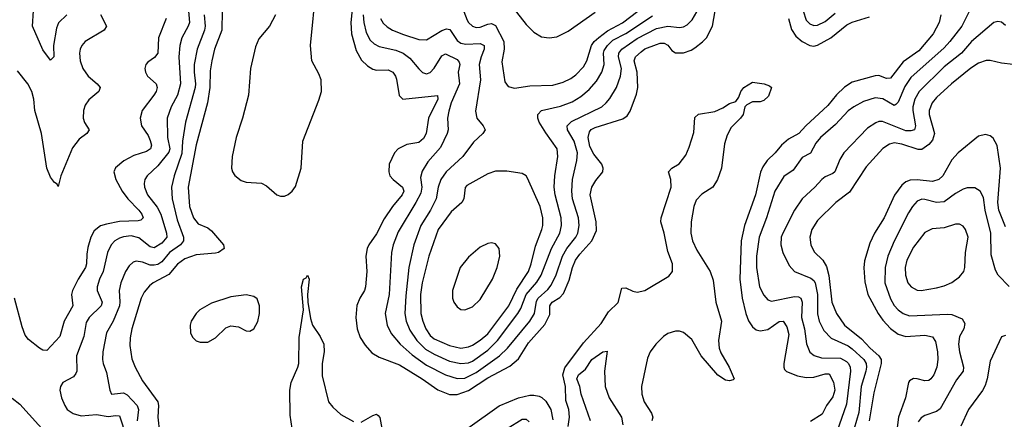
# Model space of a CAD drawing. Header units: inches. Extents: x 1682530 to 1839546, y 640742 to 791647.
# Tile 84 of 256: x 1711449 to 1716584, y 651919 to 654004. Entities that reach past the tile are written whole.
import ezdxf

# ---------------------------------------------------------------- set-up
doc = ezdxf.new("R2010")
doc.units = ezdxf.units.IN
doc.header["$MEASUREMENT"] = 0
doc.layers.add('B7615', color=7, linetype='Continuous')

msp = doc.modelspace()

# ---------------------------------------------------------------- linework, layer by layer
at = {"layer": 'B7615', "color": 5}
for points, elevation in [([(1712783.8, 654030), (1712752.6, 653970), (1712696.3, 653903.7), (1712678.6, 653861.4), (1712652.1, 653750), (1712642.5, 653610), (1712610.9, 653490), (1712578, 653390), (1712557.7, 653290), (1712553.6, 653230), (1712559, 653210), (1712571, 653191), (1712604.8, 653164.8), (1712630, 653156.9), (1712710.9, 653150.9), (1712736.8, 653136.8), (1712790, 653090.3), (1712810, 653082.3), (1712830, 653082.8), (1712850, 653091.6), (1712870, 653108.8), (1712886.7, 653133.3), (1712917, 653230), (1712925.2, 653370), (1713010, 653583.6), (1713023.1, 653630), (1713021.7, 653690), (1713010, 653722.2), (1712972.1, 653790), (1712965.4, 653870), (1712995.3, 654170)], 620), ([(1713186.2, 654090), (1713175.5, 653990), (1713179.1, 653930), (1713203.9, 653843.9), (1713232.5, 653792.5), (1713262.6, 653762.6), (1713290, 653745), (1713310, 653740.5), (1713370, 653741.5), (1713394.7, 653730), (1713408.6, 653710), (1713413.6, 653693.6), (1713427.8, 653607.8), (1713448, 653590), (1713628.7, 653608.7), (1713630.6, 653590), (1713581.9, 653490), (1713568.4, 653410), (1713555.8, 653384.2), (1713530, 653362.9), (1713467.5, 653352.5), (1713423.6, 653330), (1713404.1, 653310), (1713376.2, 653250), (1713374.4, 653210), (1713380.3, 653190), (1713396.5, 653170), (1713445.2, 653130), (1713451.9, 653110), (1713444.5, 653090), (1713394.1, 653030), (1713350, 652965.5), (1713310, 652886.8), (1713269.4, 652830), (1713260.5, 652810), (1713253.9, 652770), (1713258.7, 652690), (1713253, 652610), (1713247, 652590), (1713222.6, 652550), (1713207, 652513), (1713202, 652450), (1713209.4, 652390), (1713225, 652345), (1713250, 652304.9), (1713286.4, 652266.4), (1713323.4, 652243.3), (1713430, 652202.9), (1713548.7, 652130), (1713630, 652072.5), (1713690, 652048.4), (1713730, 652048), (1713790, 652069.3), (1713890, 652135.6), (1714004.5, 652195.5), (1714050, 652234.6), (1714103, 652317), (1714187.4, 652412.6), (1714214, 652466), (1714214, 652510), (1714219.6, 652520.4), (1714225.4, 652530), (1714265.3, 652554.7), (1714284.8, 652575.2), (1714315.2, 652644.8), (1714332, 652710), (1714348.3, 652750), (1714370, 652780.9), (1714433, 652850), (1714456.4, 652903.6), (1714455.8, 652950), (1714423.7, 653090), (1714433.6, 653130), (1714454.4, 653165.6), (1714489.8, 653210), (1714492.5, 653230), (1714485.7, 653250), (1714442.7, 653302.7), (1714422.7, 653342.7), (1714413.1, 653390), (1714420.4, 653419.6), (1714429.3, 653430.7), (1714450, 653441.2), (1714594.2, 653485.8), (1714616.9, 653503.1), (1714633.6, 653526.4), (1714665.3, 653614.7), (1714672.1, 653650), (1714669.9, 653730), (1714653.7, 653790), (1714660.7, 653810), (1714690, 653836.9), (1714710, 653851), (1714770, 653875.2), (1714790, 653881.9), (1714810, 653882.2), (1714830, 653870.1), (1714850, 653842.9), (1714870, 653830.1), (1714910, 653831.6), (1714950, 653845.4), (1714970, 653857.4), (1715010, 653887.5), (1715030, 653909.2), (1715061.6, 653970), (1715076.4, 654050)], 620), ([(1713240.2, 654030), (1713243.7, 653990), (1713256.9, 653936.9), (1713277.1, 653897.1), (1713297.2, 653877.2), (1713323.8, 653863.8), (1713410, 653845.2), (1713449.7, 653829.7), (1713483.3, 653803.3), (1713530, 653747.1), (1713550, 653729.2), (1713570, 653721.2), (1713590, 653729.2), (1713610, 653751), (1713650, 653815.6), (1713670, 653826.6), (1713730, 653796.4), (1713741.5, 653781.5), (1713744.3, 653770), (1713736.6, 653730), (1713742.4, 653670), (1713700.1, 653570), (1713687, 653527), (1713680.1, 653490), (1713683.1, 653430), (1713678, 653410), (1713643.6, 653336.4), (1713577.9, 653262.1), (1713547.3, 653212.7), (1713538.9, 653181.1), (1713546.5, 653130), (1713540.8, 653099.2), (1713515.7, 653050), (1713423, 652897), (1713397.2, 652830), (1713388.4, 652790), (1713376.4, 652570), (1713354.8, 652470), (1713365.9, 652410), (1713386.4, 652366.4), (1713433.9, 652310), (1713496, 652256), (1713570, 652201.7), (1713670.1, 652150.1), (1713730, 652132.2), (1713770, 652133.5), (1713830, 652163.8), (1713951.9, 652250), (1713992.9, 652290), (1714110, 652430.7), (1714133.5, 652470), (1714144.2, 652535.8), (1714152.6, 652550), (1714203.8, 652596.2), (1714221.4, 652618.6), (1714247, 652673), (1714279.2, 652770), (1714303.2, 652810), (1714349.9, 652870), (1714359.4, 652890), (1714366.2, 652930), (1714362.9, 652970), (1714332.1, 653070), (1714328.1, 653110), (1714332.4, 653170), (1714355.3, 653270), (1714358.1, 653310), (1714340.5, 653370), (1714305.4, 653430), (1714304.7, 653450), (1714327.1, 653472.9), (1714484.4, 653550), (1714508.3, 653570), (1714526.8, 653593.2), (1714560.7, 653650), (1714582.9, 653710), (1714588.2, 653750), (1714571.1, 653810), (1714573.7, 653830), (1714589.2, 653850.8), (1714670, 653905.3), (1714770, 653957.8), (1714830, 653970.1), (1714890, 653963.1), (1714910, 653966.4), (1714930, 653976.8), (1714956.8, 654003.2), (1715029.1, 654130)], 640), ([(1713989.4, 654110), (1714090, 653979.5), (1714130, 653939.5), (1714170, 653915.1), (1714210, 653908.8), (1714250, 653914.7), (1714310, 653943.3), (1714450, 654043.5)], 720), ([(1716425.4, 654094.6), (1716362.7, 653970), (1716300.4, 653890), (1716270, 653857.3), (1716097.1, 653702.9), (1716064.7, 653655.3), (1716030, 653573.6), (1716018.2, 653561.8), (1716010, 653555.5), (1715950, 653591.5), (1715910, 653595.4), (1715850, 653577.8), (1715798.5, 653550), (1715770, 653527.9), (1715702.7, 653457.3), (1715624.6, 653390), (1715600.4, 653359.6), (1715572.9, 653307.1), (1715530, 653284.5), (1715481.9, 653218.1), (1715434.9, 653185.1), (1715387.2, 653110), (1715343.8, 652970), (1715305.2, 652870), (1715291.6, 652770), (1715292.2, 652710), (1715307.6, 652610), (1715330, 652567.2), (1715350, 652542.8), (1715370, 652535), (1715490, 652559.3), (1715510, 652557.6), (1715522.2, 652550), (1715530.5, 652530), (1715525.7, 652450), (1715542.3, 652390), (1715552.5, 652312.5), (1715569.1, 652269.1), (1715592.2, 652252.2), (1715630, 652239.3), (1715730, 652238.5), (1715760.7, 652220.7), (1715771, 652210), (1715779.7, 652190), (1715781.1, 652170), (1715761.7, 651998.3), (1715710, 651853.3)], 640), ([(1711694.9, 654030), (1711652.3, 653987.7), (1711640.4, 653959.6), (1711624.9, 653870), (1711626.8, 653810), (1711610, 653793.2), (1711570, 653846), (1711516.8, 653970), (1711521.5, 654050)], 460), ([(1712328.6, 654070), (1712334.3, 653990), (1712327.9, 653970), (1712294.7, 653910), (1712283.6, 653870), (1712279.4, 653810), (1712287.5, 653670), (1712271.9, 653610), (1712239.2, 653550), (1712218.9, 653490), (1712220.6, 653390), (1712231.6, 653330), (1712227.2, 653312.8), (1712170, 653242), (1712113.2, 653190), (1712102.2, 653170), (1712098.3, 653150), (1712099.8, 653130), (1712115.9, 653090), (1712165.8, 653025.8), (1712185.4, 652990), (1712215.3, 652890), (1712216, 652870), (1712190, 652837.1), (1712150, 652814), (1712130, 652819.2), (1712070, 652865.9), (1712030, 652875.6), (1711990, 652870.9), (1711970, 652863.2), (1711946.2, 652850), (1711926.4, 652830), (1711907.1, 652790), (1711884.1, 652690), (1711864.8, 652650), (1711853.6, 652610), (1711853.2, 652590), (1711878.9, 652530), (1711873.5, 652510), (1711811.4, 652450), (1711796.7, 652423.3), (1711783.6, 652350), (1711746, 652250), (1711746.5, 652170), (1711742.7, 652157.3), (1711730, 652141), (1711674.4, 652110), (1711661.7, 652090), (1711658.9, 652070), (1711666.5, 652030), (1711684, 651990), (1711697.7, 651970), (1711728.2, 651948.2), (1711770, 651937.5), (1711850, 651943.5), (1711910, 651932.8), (1711950, 651938.7), (1711970, 651936.5), (1712005.3, 651830)], 540), ([(1712505.9, 654050), (1712502.9, 653950), (1712465.1, 653850), (1712450.8, 653789.2), (1712442.9, 653737.1), (1712440.4, 653650), (1712429.4, 653570.6), (1712369.4, 653350.6), (1712328.5, 653130), (1712335.6, 653030), (1712355.3, 652970), (1712379.5, 652939.5), (1712430, 652917.3), (1712450, 652902.9), (1712512.8, 652830), (1712514.9, 652810), (1712486, 652790), (1712470, 652785.2), (1712370, 652777.4), (1712310, 652756.2), (1712272.4, 652727.6), (1712226.5, 652673.5), (1712145.5, 652630), (1712125.5, 652614.5), (1712098.6, 652581.4), (1712082.3, 652550), (1712034.2, 652390), (1712024.6, 652344.6), (1712023.9, 652303.9), (1712034.3, 652234.3), (1712051.7, 652190), (1712090, 652120.2), (1712170.2, 652010), (1712173.9, 651990), (1712169.5, 651930), (1712178.6, 651850)], 580), ([(1713756.9, 654070), (1713782.2, 654002.2), (1713790, 653988.4), (1713810.1, 653970.1), (1713830, 653963.1), (1713850, 653964.9), (1713890, 653980.7), (1713910, 653983.4), (1713930, 653972.8), (1713973.6, 653890), (1713976.2, 653850), (1713964.2, 653784.2), (1713979.7, 653679.7), (1713995.9, 653655.9), (1714030, 653646.5), (1714110, 653658.5), (1714230, 653662.9), (1714282.9, 653677.1), (1714322.6, 653697.4), (1714350, 653717), (1714390, 653757.1), (1714406.7, 653790), (1714430.3, 653870), (1714444.6, 653890), (1714468.7, 653911.3), (1714514, 653946), (1714591.9, 653988.1), (1714710, 654076.7)], 680), ([(1715535.6, 654050), (1715550, 654002), (1715570, 653982.9), (1715590, 653974), (1715610, 653975.4), (1715650, 653995.3), (1715702.4, 654037.6)], 640), ([(1712213.9, 654010), (1712172.3, 653910), (1712169.4, 653830), (1712153, 653807.1), (1712117.1, 653782.9), (1712107.3, 653770), (1712102.3, 653750), (1712105.2, 653730), (1712116.3, 653710), (1712161.8, 653670), (1712165.6, 653650), (1712161.4, 653630), (1712149.5, 653610), (1712087.5, 653530), (1712077, 653490), (1712084.7, 653450), (1712119.2, 653399.2), (1712130, 653373.1), (1712136.1, 653350), (1712130.8, 653330), (1712110, 653315.6), (1712045.3, 653294.7), (1711992.8, 653267.2), (1711948.7, 653231.3), (1711940.2, 653210), (1711950.2, 653170), (1711983.5, 653110), (1712014, 653070), (1712071.2, 653010), (1712085.7, 652990), (1712092.7, 652970), (1712081.4, 652958.6), (1712066.5, 652953.5), (1711970, 652951.3), (1711902.3, 652937.8), (1711870, 652927.7), (1711837.2, 652902.8), (1711819.6, 652870), (1711804.3, 652815.8), (1711798.7, 652781.3), (1711797.9, 652730), (1711792.2, 652710), (1711754.1, 652650), (1711724.8, 652590), (1711719.8, 652570), (1711725.6, 652510), (1711681.1, 652430), (1711658.9, 652350), (1711590, 652278.3), (1711570, 652279.7), (1711551.8, 652290), (1711495.6, 652335.6), (1711478, 652358), (1711461.9, 652401.9), (1711422.4, 652550)], 520), ([(1711870, 654030.4), (1711902, 653970), (1711890.3, 653950), (1711790.3, 653890), (1711773.4, 653870), (1711764.6, 653850), (1711761.6, 653830), (1711764.8, 653790), (1711779.3, 653750), (1711806.4, 653710), (1711853.8, 653670), (1711868.2, 653650), (1711861.5, 653630), (1711810, 653586.2), (1711790, 653558.5), (1711782.4, 653530), (1711780.5, 653490), (1711786.9, 653466.9), (1711811.4, 653430), (1711798.8, 653410), (1711760, 653380), (1711723.9, 653336.1), (1711664.2, 653190), (1711650, 653134), (1711645.3, 653145.3), (1711630, 653155.1), (1711610, 653182), (1711590.8, 653230), (1711563.8, 653410), (1711527.9, 653530), (1711522.3, 653590), (1711512.2, 653630), (1711492.2, 653670), (1711437, 653737)], 480), ([(1712411.8, 654030), (1712416.1, 653970), (1712413, 653950), (1712375.2, 653850), (1712359.5, 653770), (1712358.3, 653730), (1712366.8, 653670), (1712365.1, 653650), (1712313.3, 653470), (1712298.6, 653370), (1712294.6, 653305.4), (1712254.6, 653190), (1712241.5, 653130), (1712244.9, 653070), (1712270, 652960.3), (1712303.3, 652870), (1712302.9, 652850), (1712287.3, 652830), (1712230, 652789.5), (1712190, 652739.9), (1712170, 652726.7), (1712150, 652722.2), (1712130, 652723.8), (1712090, 652738.5), (1712056.8, 652743.2), (1712041.5, 652738.5), (1712020.3, 652719.7), (1712001.2, 652690), (1711976.8, 652630), (1711968.5, 652590), (1711972.3, 652532.3), (1711969.3, 652510), (1711936.2, 652430), (1711901.5, 652370), (1711882.7, 652270), (1711880.6, 652230), (1711884.6, 652210), (1711902.6, 652162.6), (1711918.5, 652070), (1711928.4, 652050), (1711990, 652057.2), (1712010, 652046), (1712061.4, 651990), (1712068.3, 651970), (1712061.3, 651910)], 560), ([(1713330.5, 654010.5), (1713345.5, 653985.5), (1713365.9, 653965.9), (1713394, 653950), (1713450, 653926.1), (1713530, 653900.4), (1713570, 653899.5), (1713650, 653946.9), (1713675.7, 653955.7), (1713692.1, 653952.1), (1713730, 653895.7), (1713750, 653880.6), (1713775.4, 653875.4), (1713850, 653879.8), (1713871, 653870), (1713872, 653850), (1713855.4, 653810), (1713845.5, 653770), (1713851.8, 653690), (1713825.8, 653525.8), (1713832.6, 653490), (1713866.7, 653450), (1713877.1, 653430), (1713863.7, 653410), (1713816, 653364), (1713760.2, 653290), (1713672.8, 653210), (1713644.6, 653170), (1713631.7, 653130), (1713621.7, 653070), (1713591.1, 653010), (1713540.3, 652930), (1713503.9, 652830), (1713478, 652710), (1713462.9, 652562.9), (1713458.5, 652470), (1713464.9, 652430), (1713483.9, 652383.9), (1713520.8, 652330), (1713565.5, 652285.5), (1713610, 652257.8), (1713690, 652223), (1713750, 652210.5), (1713790, 652214), (1713810, 652221.8), (1713890, 652279.5), (1713940.1, 652330), (1714047.8, 652470), (1714063.3, 652496.7), (1714090.4, 652569.6), (1714146, 652634), (1714168.7, 652670), (1714221.7, 652810), (1714266.7, 652890), (1714275.1, 652930), (1714272.6, 652970), (1714241.5, 653090), (1714236.2, 653130), (1714240.2, 653190), (1714255.2, 653290), (1714252.1, 653330), (1714192.9, 653412.9), (1714159, 653470), (1714150.8, 653490), (1714150.9, 653510), (1714169.9, 653530.1), (1714270, 653552.4), (1714330, 653575.6), (1714376.3, 653603.7), (1714419.5, 653640.5), (1714457.4, 653682.6), (1714484.5, 653730), (1714497, 653770), (1714493.1, 653830), (1714496.9, 653843.1), (1714515.4, 653870), (1714543.2, 653896.8), (1714610, 653931.4), (1714750, 654024.2)], 660), ([(1716252.9, 654030), (1716243.7, 653990), (1716212.5, 653930), (1716138.1, 653842), (1716056.6, 653783.4), (1715990, 653699.4), (1715970, 653697.3), (1715930, 653713.3), (1715910, 653710.5), (1715790, 653677.5), (1715750, 653651.5), (1715708.5, 653611.5), (1715663.6, 653556.4), (1715548.9, 653450), (1715512.5, 653410), (1715458.7, 653381.3), (1715421.6, 653350), (1715389.4, 653310), (1715346.7, 653270), (1715323.8, 653236.2), (1715312.2, 653207.8), (1715286.3, 653090), (1715229.3, 652930.7), (1715211.9, 652850), (1715204.6, 652650), (1715216.2, 652550), (1715236.4, 652470), (1715250, 652432.9), (1715270, 652400.7), (1715290, 652385.5), (1715310, 652380.1), (1715350, 652386.6), (1715410, 652428.6), (1715430.6, 652430.6), (1715450, 652401.5), (1715460.7, 652360.7), (1715434.1, 652210), (1715433.7, 652190), (1715438.3, 652178.3), (1715447.8, 652167.8), (1715505.2, 652145.2), (1715550, 652136.6), (1715590, 652138.5), (1715650, 652156.8), (1715670, 652155.5), (1715692.9, 652112.9), (1715700.1, 652070), (1715690, 652036.5), (1715656.8, 651990), (1715634.5, 651945.5), (1715572.6, 651907.4)], 620), ([(1716590, 653974.3), (1716570, 653991.1), (1716550, 653995.1), (1716530, 653988.4), (1716413.4, 653890), (1716360.5, 653830), (1716270, 653757.8), (1716140.4, 653630), (1716117.5, 653590), (1716106.6, 653550), (1716106.3, 653530), (1716121.3, 653450), (1716115, 653430), (1716096.6, 653423.4), (1716070, 653424.7), (1715948.1, 653471.9), (1715930, 653472), (1715913.8, 653466.2), (1715870, 653438), (1715746.9, 653310), (1715726.3, 653273.7), (1715699.7, 653210), (1715690, 653200.7), (1715650, 653183.2), (1715631.4, 653170), (1715596.5, 653130), (1715530.1, 653069.9), (1715489.6, 653010.4), (1715428.8, 652890), (1715420.6, 652870), (1715418.9, 652830), (1715429.2, 652790), (1715461.2, 652721.2), (1715490.3, 652690), (1715574.5, 652654.5), (1715590, 652642.2), (1715597.1, 652630), (1715609, 652570), (1715608.9, 652468.9), (1715618.5, 652430), (1715641.9, 652381.9), (1715681.4, 652341.4), (1715770, 652301.4), (1715790, 652287), (1715851.5, 652230), (1715863.7, 652210), (1715866, 652190), (1715862, 652170), (1715838.1, 652090), (1715824.8, 651955.1), (1715801.5, 651870)], 660), ([(1715457.7, 654010), (1715473.4, 653953.4), (1715497.5, 653917.5), (1715530, 653889.6), (1715570, 653869.2), (1715590, 653866), (1715610, 653870.1), (1715678.4, 653910), (1715762.7, 653977.3), (1715790, 653990.5), (1715880.8, 654019.2)], 620), ([(1716630, 653769.9), (1716570, 653777), (1716510, 653791.4), (1716490, 653791.3), (1716450, 653777.9), (1716410, 653751.6), (1716308.6, 653670), (1716230, 653598.7), (1716207.8, 653570), (1716192.5, 653530), (1716191.9, 653510), (1716220.1, 653410), (1716210, 653375.7), (1716190, 653352.6), (1716152.9, 653327.1), (1716133.9, 653326.1), (1716050, 653354.4), (1716010, 653360.6), (1715985.9, 653354.1), (1715950, 653331.9), (1715864.1, 653235.8), (1715776.4, 653103.6), (1715704.7, 653050), (1715610, 652956.8), (1715579.3, 652910), (1715570.1, 652870), (1715575, 652830), (1715592.3, 652792.3), (1715637.1, 652750), (1715656.9, 652716.9), (1715668.7, 652668.7), (1715685.1, 652530), (1715708.1, 652470), (1715750.7, 652410.7), (1715839.3, 652339.3), (1715884.4, 652290), (1715928.7, 652250), (1715941, 652230), (1715942, 652210), (1715902.9, 652057.1), (1715879, 651910)], 680), ([(1714310, 651881), (1714316.8, 651930), (1714313.3, 651970), (1714296.8, 652016.8), (1714295.4, 652090), (1714281.3, 652150), (1714292.9, 652187.1), (1714390, 652317.5), (1714481.6, 652418.4), (1714519.6, 652480.4), (1714570, 652528), (1714590, 652603), (1714610, 652604.9), (1714647.5, 652587.5), (1714670, 652582.7), (1714710, 652590.2), (1714834.5, 652665.5), (1714853.6, 652690), (1714854.1, 652730), (1714830, 652794), (1714810.8, 652890.8), (1714792.2, 652950), (1714794.5, 652970), (1714846.2, 653130), (1714844.3, 653170), (1714832.6, 653210), (1714850.7, 653229.3), (1714888.2, 653251.8), (1714922.9, 653297.1), (1714941.2, 653338.8), (1714964.5, 653415.5), (1714970, 653493), (1714989.1, 653510.9), (1715074.8, 653525.3), (1715116.8, 653543.2), (1715150, 653566.4), (1715183.2, 653576.8), (1715200.1, 653599.9), (1715209.8, 653630), (1715226.2, 653650), (1715270, 653678), (1715331, 653670), (1715359.6, 653659.6), (1715370.3, 653650.3), (1715354.9, 653605.1), (1715330, 653581.6), (1715310, 653575.1), (1715270, 653576), (1715240.4, 653559.6), (1715230.8, 653550), (1715221.6, 653510), (1715208.2, 653490), (1715159.5, 653440.5), (1715138.9, 653401.1), (1715124.7, 653355.3), (1715108.7, 653230), (1715088.5, 653170), (1715064.2, 653130), (1715006.5, 653093.5), (1714977.3, 653062.7), (1714965, 653030), (1714950.7, 652950), (1714948.7, 652890), (1714957, 652850), (1714980.8, 652800.8), (1715050, 652690.2), (1715065.2, 652645.2), (1715080.1, 652530), (1715109.2, 652430), (1715093.9, 652330), (1715096.8, 652290), (1715105.3, 652265.3), (1715148.3, 652190), (1715175.8, 652130), (1715170, 652124.2), (1715150, 652119.2), (1715130, 652123.2), (1715090, 652148.9), (1715003, 652250), (1714954.7, 652334.7), (1714910, 652371.1), (1714890, 652378.9), (1714870, 652379.1), (1714830, 652366.2), (1714806, 652350), (1714766.5, 652310), (1714737.7, 652270), (1714722.9, 652237.1), (1714691, 652090), (1714693.7, 652050), (1714705.8, 652010), (1714744.7, 651950), (1714751.4, 651930), (1714746, 651910)], 580), ([(1716590, 652922.6), (1716554.7, 653010), (1716549.3, 653050), (1716563.5, 653230), (1716547, 653347), (1716525.5, 653385.5), (1716510, 653398.5), (1716485.6, 653405.6), (1716450, 653395.6), (1716342.9, 653310), (1716310, 653271.8), (1716263.3, 653190), (1716242.3, 653170), (1716210, 653159.9), (1716130, 653167.9), (1716093.2, 653166.8), (1716070, 653157), (1716050, 653141), (1716011.3, 653088.7), (1715957.4, 652970), (1715907, 652890), (1715882.4, 652837.6), (1715854.4, 652745.6), (1715851.2, 652708.8), (1715856.2, 652636.2), (1715871.3, 652570), (1715925.7, 652470), (1715950, 652435.7), (1715990, 652392), (1716030, 652363.4), (1716070, 652351.6), (1716170, 652357.1), (1716208.9, 652348.9), (1716224.7, 652324.7), (1716236.2, 652270), (1716237.6, 652230), (1716231.8, 652190), (1716215.7, 652150), (1716200.7, 652130), (1716190, 652121.5), (1716170, 652119.1), (1716130, 652130.6), (1716110, 652131.3), (1716090, 652119.2), (1716084.2, 652110), (1716068.9, 652030), (1716032, 651930), (1716024.3, 651875.7)], 720), ([(1716610, 652611.1), (1716551, 652671), (1716537.2, 652697.2), (1716516.1, 652776.1), (1716513.3, 652890), (1716483.5, 653010), (1716475.5, 653075.5), (1716458.2, 653110), (1716430, 653127.1), (1716390, 653126.6), (1716370, 653119.4), (1716330, 653096.8), (1716270, 653053.6), (1716230, 653050.5), (1716170, 653066.4), (1716153.1, 653066.9), (1716130, 653057.3), (1716105, 653030), (1716083.5, 652996.5), (1716010, 652848.7), (1715976.8, 652770), (1715962, 652710), (1715961.5, 652630), (1715990, 652546.9), (1716010, 652512.1), (1716030, 652489.4), (1716056.5, 652470), (1716090, 652458.9), (1716287.7, 652467.7), (1716310, 652465.1), (1716363.4, 652443.4), (1716378, 652418), (1716372.2, 652390), (1716349.3, 652350), (1716344.8, 652310), (1716350.2, 652270), (1716370.8, 652190), (1716368.6, 652170), (1716334.8, 652125.2), (1716250, 651973.3), (1716230, 651959.8), (1716170, 651939.4), (1716150, 651925.6), (1716134.1, 651905.9)], 740), ([(1712870.4, 651870.4), (1712860.5, 651940.5), (1712857.9, 652070), (1712864.9, 652110), (1712900.2, 652190), (1712904.9, 652210), (1712906.4, 652346.4), (1712929.3, 652490), (1712919.3, 652610), (1712930, 652650.4), (1712942.7, 652657.3), (1712950, 652670.4), (1712958.4, 652650), (1712950.2, 652570), (1712951, 652530), (1712964.9, 652444.9), (1712976.4, 652410), (1713016, 652350), (1713034.8, 652310), (1713036.5, 652270), (1713025.8, 652210), (1713025.8, 652145.8), (1713059.8, 652010), (1713081.4, 651981.4), (1713123.4, 651943.4), (1713190, 651907.8)], 580), ([(1716590, 652355.8), (1716570, 652349.5), (1716510, 652222), (1716494.8, 652130), (1716484.3, 652095.7), (1716470, 652068.4), (1716397.7, 651970), (1716357.2, 651882.8)], 760), ([(1714426.7, 651910), (1714376.4, 652050), (1714369.4, 652090), (1714354.3, 652130), (1714363.4, 652150), (1714399.4, 652180.6), (1714432.1, 652230), (1714490, 652271), (1714513.6, 652273.6), (1714499, 652170), (1714502.4, 652090), (1714523.2, 652030), (1714587.8, 651930), (1714595.2, 651890)], 560), ([(1713786.7, 651873.3), (1713950, 651988.9), (1714050, 652030.6), (1714110, 652044.3), (1714130, 652045.1), (1714158.8, 652038.8), (1714172.6, 652032.6), (1714193.6, 652013.6), (1714219.1, 651970), (1714230, 651916)], 580), ([(1711410, 652028.4), (1711450, 651997.6), (1711595.3, 651835.3)], 520), ([(1713230, 651903.3), (1713290, 651938.6), (1713310, 651945), (1713319.3, 651939.3), (1713327.8, 651927.8), (1713337.2, 651870)], 580), ([(1713991.1, 651870), (1714070, 651920.2), (1714090, 651919.7), (1714105.9, 651905.9)], 560)]:
    msp.add_lwpolyline(points, dxfattribs=dict(at, elevation=elevation))
for points, elevation in [([(1713990, 653213.7), (1713930, 653213.5), (1713890, 653200.3), (1713781.6, 653138.4), (1713772.2, 653127.8), (1713765.8, 653070), (1713755, 653050), (1713699.4, 653000.6), (1713631.2, 652908.8), (1713582.4, 652770), (1713547.3, 652630), (1713539.9, 652570), (1713541.8, 652470), (1713550.9, 652430), (1713566.8, 652390), (1713590, 652355.3), (1713610, 652339.4), (1713690, 652304.1), (1713750, 652290.5), (1713790, 652296.6), (1713810, 652305.6), (1713850, 652331.4), (1713890, 652365.5), (1714000.8, 652510), (1714042.5, 652597.5), (1714101.8, 652690), (1714116.6, 652730), (1714138.3, 652821.7), (1714171.9, 652910), (1714176.7, 652930), (1714177.3, 652970), (1714162.9, 653030), (1714097.3, 653177.3), (1714089.8, 653189.8), (1714070, 653202)], 680), ([(1716350, 652937.6), (1716330, 652937.1), (1716270, 652918.4), (1716208.2, 652911.8), (1716170, 652892.9), (1716110, 652816.4), (1716076.1, 652750), (1716066.6, 652710), (1716068.2, 652670), (1716081, 652630), (1716097.3, 652610), (1716130, 652592.7), (1716150, 652591.7), (1716230, 652605.4), (1716270, 652615.4), (1716310, 652632.3), (1716350, 652661.3), (1716372.4, 652690), (1716378.2, 652710), (1716382.2, 652790), (1716394.6, 652870), (1716382, 652910), (1716370, 652926.6)], 760), ([(1713910, 652839.3), (1713890, 652835.5), (1713850, 652816.8), (1713790, 652765.5), (1713746.9, 652710), (1713705.9, 652590), (1713705.5, 652550), (1713712.9, 652530), (1713730, 652506), (1713750, 652491.1), (1713770, 652489.5), (1713810, 652506), (1713850, 652544.6), (1713914.9, 652650), (1713939, 652710), (1713953.5, 652770), (1713950.4, 652810.4), (1713930, 652834.5)], 720), ([(1712630, 652568.2), (1712550, 652558.5), (1712450, 652524.7), (1712388.5, 652490), (1712368.7, 652470), (1712343.1, 652430), (1712337.4, 652410), (1712339.5, 652370), (1712350, 652348), (1712370, 652328.8), (1712390, 652321.1), (1712430, 652321.7), (1712470, 652343.7), (1712524.2, 652395.8), (1712550, 652407), (1712590, 652401.3), (1712630, 652380.4), (1712650, 652378.4), (1712670, 652390.6), (1712690.7, 652429.3), (1712700.4, 652470), (1712700.4, 652510), (1712688.2, 652548.2), (1712670, 652559.7)], 620)]:
    msp.add_lwpolyline(points, close=True, dxfattribs=dict(at, elevation=elevation))

doc.saveas('drawing.dxf')
